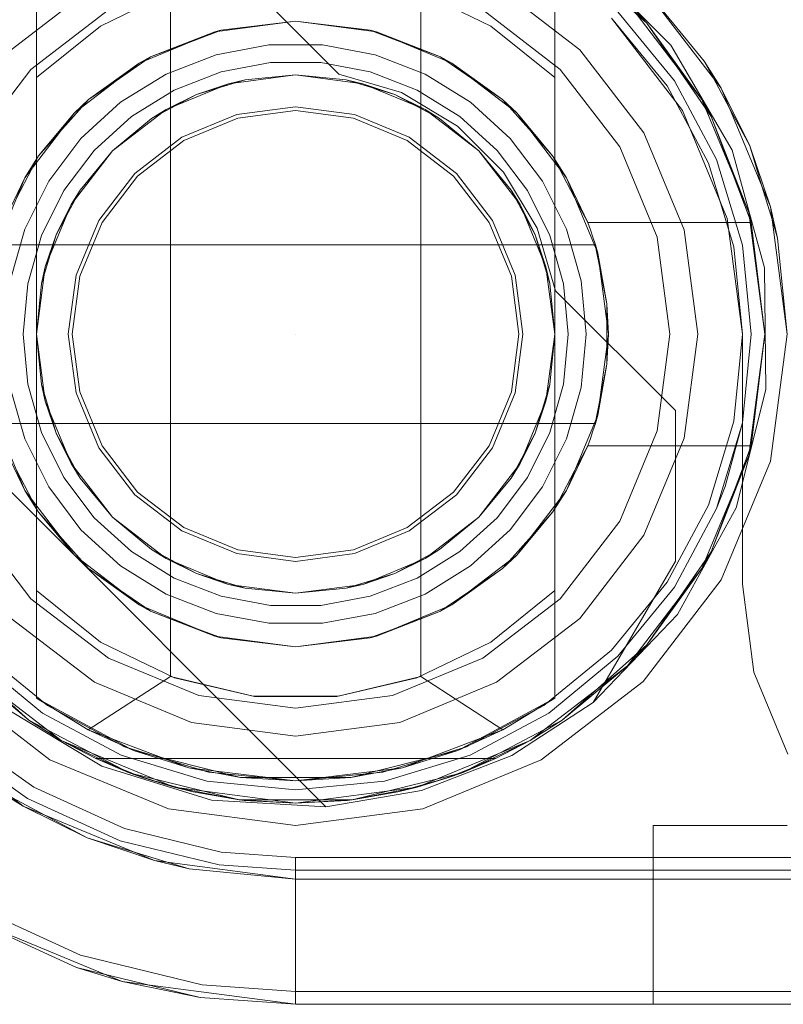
# Model space of a CAD drawing. Extents: x -420 to 300, y 62 to 1112.
# Tile 108 of 227: x -252.268 to -252.097, y 267.777 to 267.997. Entities that reach past the tile are written whole.
import ezdxf

# ---------------------------------------------------------------- set-up
doc = ezdxf.new("R2010")
doc.units = 0
doc.layers.get('0').update_dxf_attribs({"lineweight": 13})
doc.layers.add('ConnectionPoints', color=7, linetype='Continuous', lineweight=50)

# ---------------------------------------------------------------- blocks, each defined once
blk = doc.blocks.new('AutoCAD-Punkt-A06CPV3BL0', base_point=(-252.2061, 267.92694))
at = {"color": 0, "lineweight": -2}
blk.add_line((-252.20611, 267.92694), (-252.20611, 267.92694), dxfattribs=at)
blk = doc.blocks.new('Blockreferenz-A06CPV3FL0', base_point=(-252.35611, 267.77695))
at = {"color": 251, "linetype": 'ByBlock', "lineweight": -2, "ltscale": 0.13, "true_color": 0x636363}
for p, q in [((-252.22322, 268.01193), (-252.19642, 267.98514)), ((-252.22322, 268.01193), (-252.19642, 267.98514)), ((-252.12213, 267.99163), (-252.14142, 268.01091)), ((-252.11084, 267.98194), (-252.12832, 268.00472)), ((-252.1354, 267.99765), (-252.1195, 267.97694)), ((-252.1195, 267.97694), (-252.1354, 267.99765)), ((-252.10841, 267.96807), (-252.12213, 267.99163)), ((-252.19642, 267.98514), (-252.18242, 267.98098)), ((-252.19642, 267.98514), (-252.18242, 267.98098)), ((-252.19642, 267.98514), (-252.19642, 267.98514)), ((-252.18242, 267.98098), (-252.16987, 267.9735)), ((-252.18242, 267.98098), (-252.16987, 267.9735)), ((-252.09985, 267.95541), (-252.11084, 267.98194)), ((-252.1195, 267.97694), (-252.10951, 267.95282)), ((-252.10951, 267.95282), (-252.1195, 267.97694)), ((-252.16987, 267.9735), (-252.15954, 267.96317)), ((-252.16987, 267.9735), (-252.15954, 267.96317)), ((-252.10115, 267.94178), (-252.10841, 267.96807)), ((-252.15954, 267.96317), (-252.15207, 267.95062)), ((-252.15954, 267.96317), (-252.15207, 267.95062)), ((-252.09611, 267.92694), (-252.09985, 267.95541)), ((-252.10951, 267.95282), (-252.10611, 267.92694)), ((-252.10611, 267.92694), (-252.10951, 267.95282)), ((-252.15207, 267.95062), (-252.14791, 267.93662)), ((-252.15207, 267.95062), (-252.14791, 267.93662)), ((-252.10084, 267.91451), (-252.10115, 267.94178)), ((-252.14791, 267.93662), (-252.12111, 267.90983)), ((-252.14791, 267.93662), (-252.12111, 267.90983)), ((-252.14791, 267.93662), (-252.14791, 267.93662)), ((-252.19932, 267.82116), (-252.31189, 267.93373)), ((-252.19932, 267.82116), (-252.31189, 267.93373)), ((-252.10611, 267.92694), (-252.10611, 267.87094)), ((-252.10611, 267.87094), (-252.10611, 267.92694)), ((-252.10611, 267.92694), (-252.10611, 267.92694)), ((-252.09985, 267.89847), (-252.09611, 267.92694)), ((-252.10749, 267.88807), (-252.10084, 267.91451)), ((-252.12111, 267.90983), (-252.12111, 267.87614)), ((-252.12111, 267.90983), (-252.12111, 267.87614)), ((-252.12111, 267.90983), (-252.12111, 267.90983)), ((-252.11084, 267.87194), (-252.09985, 267.89847)), ((-252.12067, 267.86419), (-252.10749, 267.88807)), ((-252.12111, 267.87614), (-252.13951, 267.84447)), ((-252.12111, 267.87614), (-252.13951, 267.84447)), ((-252.12111, 267.87614), (-252.12111, 267.87614)), ((-252.12832, 267.84916), (-252.11084, 267.87194)), ((-252.10611, 267.87094), (-252.10352, 267.85127)), ((-252.10352, 267.85127), (-252.10611, 267.87094)), ((-252.10611, 267.87094), (-252.10611, 267.87094)), ((-252.13951, 267.84447), (-252.12067, 267.86419)), ((-252.10352, 267.85127), (-252.09592, 267.83294)), ((-252.09592, 267.83294), (-252.10352, 267.85127)), ((-252.28389, 267.84916), (-252.26111, 267.83168)), ((-252.15111, 267.83168), (-252.12832, 267.84916)), ((-252.13951, 267.84447), (-252.1577, 267.83264)), ((-252.13951, 267.84447), (-252.1577, 267.83264)), ((-252.13951, 267.84447), (-252.13951, 267.84447)), ((-252.24946, 267.83021), (-252.27143, 267.84347)), ((-252.26467, 267.82551), (-252.2828, 267.83843)), ((-252.26111, 267.83168), (-252.23458, 267.82069)), ((-252.1577, 267.83264), (-252.17792, 267.82476)), ((-252.1577, 267.83264), (-252.17792, 267.82476)), ((-252.17764, 267.82069), (-252.15111, 267.83168)), ((-252.22494, 267.82263), (-252.24946, 267.83021)), ((-252.24441, 267.81626), (-252.26467, 267.82551)), ((-252.17792, 267.82476), (-252.19932, 267.82116)), ((-252.17792, 267.82476), (-252.19932, 267.82116)), ((-252.19932, 267.82116), (-252.22494, 267.82263)), ((-252.23458, 267.82069), (-252.20611, 267.81694)), ((-252.20611, 267.81694), (-252.17764, 267.82069)), ((-252.19932, 267.82116), (-252.19932, 267.82116)), ((-252.22277, 267.81101), (-252.24441, 267.81626)), ((-252.20611, 267.80982), (-252.22277, 267.81101)), ((-252.20611, 267.80705), (-252.20611, 267.80982)), ((-249.90611, 267.80982), (-252.20611, 267.80982)), ((-252.20611, 267.80161), (-252.20611, 267.80705)), ((-252.20611, 267.79645), (-252.20611, 267.80161)), ((-252.25422, 267.78791), (-252.27967, 267.79953)), ((-252.28111, 267.79704), (-252.24493, 267.78205)), ((-252.20611, 267.79174), (-252.20611, 267.79645)), ((-252.20611, 267.78765), (-252.20611, 267.79174)), ((-252.22704, 267.78132), (-252.25422, 267.78791)), ((-252.20611, 267.78432), (-252.20611, 267.78765)), ((-252.20611, 267.78185), (-252.20611, 267.78432)), ((-252.24493, 267.78205), (-252.20611, 267.77694)), ((-252.20611, 267.77982), (-252.22704, 267.78132)), ((-252.20611, 267.78033), (-252.20611, 267.78185)), ((-252.20611, 267.77982), (-252.20611, 267.78033)), ((-252.20611, 267.77694), (-252.20611, 267.77982)), ((-249.90611, 267.77982), (-252.20611, 267.77982)), ((-252.20611, 267.77694), (-249.90611, 267.77694))]:
    blk.add_line(p, q, dxfattribs=at)
blk = doc.blocks.new('Blockreferenz-A06CPV3JL0', base_point=(-252.32111, 267.61453))
at = {"color": 0, "linetype": 'ByBlock', "lineweight": -2, "ltscale": 0.13}
for p, q in [((-252.14641, 268.01332), (-252.12746, 267.99651)), ((-252.12746, 267.99651), (-252.14641, 268.01332)), ((-252.26411, 268.0084), (-252.26411, 267.98434)), ((-252.26411, 267.84548), (-252.26411, 268.0084)), ((-252.14811, 267.98434), (-252.14811, 268.0084)), ((-252.14811, 268.0084), (-252.14811, 267.84548)), ((-252.23323, 268.0039), (-252.24978, 267.99587)), ((-252.23411, 268.00359), (-252.23411, 267.8503)), ((-252.16244, 267.99587), (-252.17898, 268.0039)), ((-252.17811, 267.8503), (-252.17811, 268.00359)), ((-252.12746, 267.99651), (-252.13186, 268.00119)), ((-252.12746, 267.99651), (-252.13186, 268.00119)), ((-252.13186, 268.00119), (-252.11517, 267.97944)), ((-252.11517, 267.97944), (-252.13186, 268.00119)), ((-252.22422, 267.99456), (-252.20611, 267.99694)), ((-252.20611, 267.99694), (-252.22282, 267.99492)), ((-252.20611, 267.99694), (-252.18799, 267.99456)), ((-252.18939, 267.99492), (-252.20611, 267.99694)), ((-252.11517, 267.97944), (-252.12746, 267.99651)), ((-252.12746, 267.99651), (-252.11308, 267.97564)), ((-252.11517, 267.97944), (-252.12746, 267.99651)), ((-252.11308, 267.97564), (-252.12746, 267.99651)), ((-252.24978, 267.99587), (-252.26411, 267.98434)), ((-252.24111, 267.98756), (-252.22422, 267.99456)), ((-252.22422, 267.99456), (-252.23857, 267.98896)), ((-252.22897, 267.99259), (-252.22353, 267.99465)), ((-252.22282, 267.99492), (-252.22422, 267.99456)), ((-252.22353, 267.99465), (-252.22282, 267.99492)), ((-252.18939, 267.99492), (-252.18868, 267.99465)), ((-252.18799, 267.99456), (-252.18939, 267.99492)), ((-252.18868, 267.99465), (-252.18325, 267.99259)), ((-252.18799, 267.99456), (-252.17111, 267.98756)), ((-252.17364, 267.98896), (-252.18799, 267.99456)), ((-252.14811, 267.98434), (-252.16244, 267.99587)), ((-252.23857, 267.98896), (-252.22897, 267.99259)), ((-252.18325, 267.99259), (-252.17364, 267.98896)), ((-252.2121, 267.99166), (-252.22389, 267.98946)), ((-252.20011, 267.99166), (-252.2121, 267.99166)), ((-252.18832, 267.98946), (-252.20011, 267.99166)), ((-252.2556, 267.97644), (-252.24111, 267.98756)), ((-252.24111, 267.98756), (-252.25244, 267.97941)), ((-252.24554, 267.98416), (-252.23983, 267.98809)), ((-252.23857, 267.98896), (-252.24111, 267.98756)), ((-252.23983, 267.98809), (-252.23857, 267.98896)), ((-252.22389, 267.98946), (-252.23508, 267.98513)), ((-252.2228, 267.98561), (-252.21173, 267.98768)), ((-252.2228, 267.98561), (-252.21173, 267.98768)), ((-252.21173, 267.98768), (-252.20048, 267.98768)), ((-252.21173, 267.98768), (-252.20048, 267.98768)), ((-252.20048, 267.98768), (-252.18941, 267.98561)), ((-252.20048, 267.98768), (-252.18941, 267.98561)), ((-252.17713, 267.98513), (-252.18832, 267.98946)), ((-252.17364, 267.98896), (-252.17238, 267.98809)), ((-252.17111, 267.98756), (-252.17364, 267.98896)), ((-252.17238, 267.98809), (-252.16667, 267.98416)), ((-252.17111, 267.98756), (-252.15661, 267.97644)), ((-252.15977, 267.97941), (-252.17111, 267.98756)), ((-252.2333, 267.98155), (-252.2228, 267.98561)), ((-252.2333, 267.98155), (-252.2228, 267.98561)), ((-252.18941, 267.98561), (-252.17892, 267.98155)), ((-252.18941, 267.98561), (-252.17892, 267.98155)), ((-252.26411, 267.98434), (-252.26411, 267.94914)), ((-252.25244, 267.97941), (-252.24554, 267.98416)), ((-252.23508, 267.98513), (-252.24528, 267.97881)), ((-252.23511, 267.97717), (-252.22112, 267.98296)), ((-252.23511, 267.97717), (-252.22112, 267.98296)), ((-252.23511, 267.97717), (-252.22112, 267.98296)), ((-252.2283, 267.98053), (-252.21742, 267.98383)), ((-252.22112, 267.98296), (-252.2283, 267.98053)), ((-252.22112, 267.98296), (-252.20611, 267.98494)), ((-252.22112, 267.98296), (-252.20611, 267.98494)), ((-252.22112, 267.98296), (-252.20611, 267.98494)), ((-252.21742, 267.98383), (-252.22112, 267.98296)), ((-252.20611, 267.98494), (-252.21742, 267.98383)), ((-252.21742, 267.98383), (-252.20611, 267.98494)), ((-252.20611, 267.98494), (-252.19109, 267.98296)), ((-252.19479, 267.98383), (-252.20611, 267.98494)), ((-252.20611, 267.98494), (-252.19479, 267.98383)), ((-252.20611, 267.98494), (-252.19109, 267.98296)), ((-252.20611, 267.98494), (-252.19109, 267.98296)), ((-252.19109, 267.98296), (-252.19479, 267.98383)), ((-252.19479, 267.98383), (-252.18391, 267.98053)), ((-252.18391, 267.98053), (-252.19109, 267.98296)), ((-252.19109, 267.98296), (-252.17711, 267.97717)), ((-252.19109, 267.98296), (-252.17711, 267.97717)), ((-252.19109, 267.98296), (-252.17711, 267.97717)), ((-252.16693, 267.97881), (-252.17713, 267.98513)), ((-252.16667, 267.98416), (-252.15977, 267.97941)), ((-252.14811, 267.92694), (-252.14811, 267.98434)), ((-252.24287, 267.97562), (-252.2333, 267.98155)), ((-252.24287, 267.97562), (-252.2333, 267.98155)), ((-252.17892, 267.98155), (-252.16935, 267.97562)), ((-252.17892, 267.98155), (-252.16935, 267.97562)), ((-252.25244, 267.97941), (-252.2556, 267.97644)), ((-252.24528, 267.97881), (-252.25414, 267.97073)), ((-252.25397, 267.97769), (-252.25244, 267.97941)), ((-252.23833, 267.97517), (-252.2283, 267.98053)), ((-252.2283, 267.98053), (-252.23511, 267.97717)), ((-252.17711, 267.97717), (-252.18391, 267.98053)), ((-252.18391, 267.98053), (-252.17388, 267.97517)), ((-252.15807, 267.97073), (-252.16693, 267.97881)), ((-252.15977, 267.97941), (-252.15824, 267.97769)), ((-252.15661, 267.97644), (-252.15977, 267.97941)), ((-252.11308, 267.97564), (-252.11517, 267.97944)), ((-252.11517, 267.97944), (-252.10468, 267.95412)), ((-252.11308, 267.97564), (-252.11517, 267.97944)), ((-252.10468, 267.95412), (-252.11517, 267.97944)), ((-252.26673, 267.96194), (-252.2556, 267.97644)), ((-252.2556, 267.97644), (-252.26363, 267.96683)), ((-252.25887, 267.97218), (-252.25397, 267.97769)), ((-252.24712, 267.96795), (-252.23511, 267.97717)), ((-252.24712, 267.96795), (-252.23511, 267.97717)), ((-252.24712, 267.96795), (-252.23511, 267.97717)), ((-252.23511, 267.97717), (-252.23833, 267.97517)), ((-252.17388, 267.97517), (-252.17711, 267.97717)), ((-252.17711, 267.97717), (-252.16509, 267.96795)), ((-252.17711, 267.97717), (-252.16509, 267.96795)), ((-252.17711, 267.97717), (-252.16509, 267.96795)), ((-252.15824, 267.97769), (-252.15334, 267.97218)), ((-252.15661, 267.97644), (-252.14548, 267.96194)), ((-252.14858, 267.96683), (-252.15661, 267.97644)), ((-252.25119, 267.96804), (-252.24287, 267.97562)), ((-252.25119, 267.96804), (-252.24287, 267.97562)), ((-252.23833, 267.97517), (-252.24712, 267.96795)), ((-252.24712, 267.96795), (-252.23833, 267.97517)), ((-252.16509, 267.96795), (-252.17388, 267.97517)), ((-252.17388, 267.97517), (-252.16509, 267.96795)), ((-252.16935, 267.97562), (-252.16103, 267.96804)), ((-252.16935, 267.97562), (-252.16103, 267.96804)), ((-252.10468, 267.95412), (-252.11308, 267.97564)), ((-252.11308, 267.97564), (-252.10413, 267.95194)), ((-252.10468, 267.95412), (-252.11308, 267.97564)), ((-252.10413, 267.95194), (-252.11308, 267.97564)), ((-252.26363, 267.96683), (-252.25887, 267.97218)), ((-252.15334, 267.97218), (-252.14858, 267.96683)), ((-252.25414, 267.97073), (-252.26137, 267.96116)), ((-252.15084, 267.96116), (-252.15807, 267.97073)), ((-252.25797, 267.95905), (-252.25119, 267.96804)), ((-252.25797, 267.95905), (-252.25119, 267.96804)), ((-252.25634, 267.95594), (-252.24712, 267.96795)), ((-252.25634, 267.95594), (-252.24712, 267.96795)), ((-252.25634, 267.95594), (-252.24712, 267.96795)), ((-252.24712, 267.96795), (-252.25433, 267.95916)), ((-252.25433, 267.95916), (-252.24712, 267.96795)), ((-252.16509, 267.96795), (-252.15588, 267.95594)), ((-252.15788, 267.95916), (-252.16509, 267.96795)), ((-252.16509, 267.96795), (-252.15788, 267.95916)), ((-252.16509, 267.96795), (-252.15588, 267.95594)), ((-252.16509, 267.96795), (-252.15588, 267.95594)), ((-252.16103, 267.96804), (-252.15424, 267.95905)), ((-252.16103, 267.96804), (-252.15424, 267.95905)), ((-252.26363, 267.96683), (-252.26673, 267.96194)), ((-252.26507, 267.9641), (-252.26363, 267.96683)), ((-252.14858, 267.96683), (-252.14714, 267.9641)), ((-252.14548, 267.96194), (-252.14858, 267.96683)), ((-252.26861, 267.95739), (-252.26507, 267.9641)), ((-252.14714, 267.9641), (-252.1436, 267.95739)), ((-252.27372, 267.94506), (-252.26673, 267.96194)), ((-252.26673, 267.96194), (-252.27149, 267.95194)), ((-252.26137, 267.96116), (-252.26672, 267.95042)), ((-252.1455, 267.95042), (-252.15084, 267.96116)), ((-252.14548, 267.96194), (-252.13849, 267.94506)), ((-252.14072, 267.95194), (-252.14548, 267.96194)), ((-252.26299, 267.94898), (-252.25797, 267.95905)), ((-252.26299, 267.94898), (-252.25797, 267.95905)), ((-252.25969, 267.94914), (-252.25433, 267.95916)), ((-252.25433, 267.95916), (-252.25634, 267.95594)), ((-252.15588, 267.95594), (-252.15788, 267.95916)), ((-252.15788, 267.95916), (-252.15252, 267.94914)), ((-252.15424, 267.95905), (-252.14923, 267.94898)), ((-252.15424, 267.95905), (-252.14923, 267.94898)), ((-252.1436, 267.95739), (-252.14072, 267.95194)), ((-252.26213, 267.94195), (-252.25634, 267.95594)), ((-252.26213, 267.94195), (-252.25634, 267.95594)), ((-252.26213, 267.94195), (-252.25634, 267.95594)), ((-252.25634, 267.95594), (-252.25969, 267.94914)), ((-252.15252, 267.94914), (-252.15588, 267.95594)), ((-252.15588, 267.95594), (-252.15008, 267.94195)), ((-252.15588, 267.95594), (-252.15008, 267.94195)), ((-252.15588, 267.95594), (-252.15008, 267.94195)), ((-252.10413, 267.95194), (-252.10468, 267.95412)), ((-252.10413, 267.95194), (-252.10468, 267.95412)), ((-252.10468, 267.95412), (-252.10111, 267.92694)), ((-252.10111, 267.92694), (-252.10468, 267.95412)), ((-252.26672, 267.95042), (-252.27, 267.93888)), ((-252.14221, 267.93888), (-252.1455, 267.95042)), ((-252.14011, 267.95029), (-252.14072, 267.95194)), ((-252.14072, 267.95194), (-252.10413, 267.95194)), ((-252.14072, 267.95194), (-252.10413, 267.95194)), ((-252.14072, 267.95194), (-252.14072, 267.95194)), ((-252.13955, 267.94862), (-252.14011, 267.95029)), ((-252.10111, 267.92694), (-252.10413, 267.95194)), ((-252.10413, 267.95194), (-252.10413, 267.95194)), ((-252.26607, 267.93815), (-252.26299, 267.94898)), ((-252.26607, 267.93815), (-252.26299, 267.94898)), ((-252.26411, 267.94914), (-252.26411, 267.93826)), ((-252.26299, 267.93826), (-252.25969, 267.94914)), ((-252.25969, 267.94914), (-252.26213, 267.94195)), ((-252.15008, 267.94195), (-252.15252, 267.94914)), ((-252.15252, 267.94914), (-252.14922, 267.93826)), ((-252.14923, 267.94898), (-252.14614, 267.93815)), ((-252.14923, 267.94898), (-252.14614, 267.93815)), ((-252.13902, 267.94694), (-252.13955, 267.94862)), ((-252.13902, 267.94694), (-252.27319, 267.94694)), ((-252.27294, 267.94694), (-252.13927, 267.94694)), ((-252.13927, 267.94694), (-252.13902, 267.94694)), ((-252.13643, 267.93369), (-252.13902, 267.94694)), ((-252.13902, 267.94694), (-252.1388, 267.94581)), ((-252.13849, 267.94506), (-252.13902, 267.94694)), ((-252.13902, 267.94694), (-252.13902, 267.94694)), ((-252.1388, 267.94581), (-252.13815, 267.94249)), ((-252.13849, 267.94506), (-252.13611, 267.92694)), ((-252.13643, 267.93369), (-252.13849, 267.94506)), ((-252.26411, 267.92694), (-252.26213, 267.94195)), ((-252.26411, 267.92694), (-252.26213, 267.94195)), ((-252.26411, 267.92694), (-252.26213, 267.94195)), ((-252.26213, 267.94195), (-252.26299, 267.93826)), ((-252.14922, 267.93826), (-252.15008, 267.94195)), ((-252.15008, 267.94195), (-252.14811, 267.92694)), ((-252.15008, 267.94195), (-252.14811, 267.92694)), ((-252.15008, 267.94195), (-252.14811, 267.92694)), ((-252.13815, 267.94249), (-252.13643, 267.93369)), ((-252.14111, 267.92694), (-252.14221, 267.93888)), ((-252.26711, 267.92694), (-252.26607, 267.93815)), ((-252.26711, 267.92694), (-252.26607, 267.93815)), ((-252.26299, 267.93826), (-252.26411, 267.92694)), ((-252.26411, 267.92694), (-252.26299, 267.93826)), ((-252.26411, 267.93826), (-252.26411, 267.92694)), ((-252.14811, 267.92694), (-252.14922, 267.93826)), ((-252.14922, 267.93826), (-252.14811, 267.92694)), ((-252.14614, 267.93815), (-252.14511, 267.92694)), ((-252.14614, 267.93815), (-252.14511, 267.92694)), ((-252.13643, 267.92942), (-252.13643, 267.93369)), ((-252.13611, 267.92694), (-252.13643, 267.93369)), ((-252.13643, 267.92446), (-252.13643, 267.92942)), ((-252.26607, 267.91573), (-252.26711, 267.92694)), ((-252.26607, 267.91573), (-252.26711, 267.92694)), ((-252.26213, 267.91193), (-252.26411, 267.92694)), ((-252.26411, 267.92694), (-252.26299, 267.91563)), ((-252.26213, 267.91193), (-252.26411, 267.92694)), ((-252.26411, 267.92694), (-252.26411, 267.86954)), ((-252.26299, 267.91563), (-252.26411, 267.92694)), ((-252.26213, 267.91193), (-252.26411, 267.92694)), ((-252.14811, 267.92694), (-252.15008, 267.91193)), ((-252.14811, 267.92694), (-252.15008, 267.91193)), ((-252.14811, 267.92694), (-252.15008, 267.91193)), ((-252.14922, 267.91563), (-252.14811, 267.92694)), ((-252.14811, 267.92694), (-252.14922, 267.91563)), ((-252.14811, 267.91563), (-252.14811, 267.92694)), ((-252.14511, 267.92694), (-252.14614, 267.91573)), ((-252.14511, 267.92694), (-252.14614, 267.91573)), ((-252.14221, 267.915), (-252.14111, 267.92694)), ((-252.13611, 267.92694), (-252.13849, 267.90882)), ((-252.13643, 267.92019), (-252.13611, 267.92694)), ((-252.10111, 267.92694), (-252.10468, 267.89976)), ((-252.10468, 267.89976), (-252.10111, 267.92694)), ((-252.10413, 267.90194), (-252.10111, 267.92694)), ((-252.13643, 267.92019), (-252.13643, 267.92446)), ((-252.13902, 267.90694), (-252.13643, 267.92019)), ((-252.13849, 267.90882), (-252.13643, 267.92019)), ((-252.13643, 267.92019), (-252.13815, 267.9114)), ((-252.27, 267.915), (-252.26672, 267.90346)), ((-252.26299, 267.9049), (-252.26607, 267.91573)), ((-252.26299, 267.9049), (-252.26607, 267.91573)), ((-252.26299, 267.91563), (-252.26213, 267.91193)), ((-252.25969, 267.90475), (-252.26299, 267.91563)), ((-252.14922, 267.91563), (-252.15252, 267.90475)), ((-252.15008, 267.91193), (-252.14922, 267.91563)), ((-252.14614, 267.91573), (-252.14923, 267.9049)), ((-252.14614, 267.91573), (-252.14923, 267.9049)), ((-252.14811, 267.90475), (-252.14811, 267.91563)), ((-252.1455, 267.90346), (-252.14221, 267.915)), ((-252.25634, 267.89794), (-252.26213, 267.91193)), ((-252.26213, 267.91193), (-252.25969, 267.90475)), ((-252.25634, 267.89794), (-252.26213, 267.91193)), ((-252.25634, 267.89794), (-252.26213, 267.91193)), ((-252.15008, 267.91193), (-252.15588, 267.89794)), ((-252.15008, 267.91193), (-252.15588, 267.89794)), ((-252.15008, 267.91193), (-252.15588, 267.89794)), ((-252.15252, 267.90475), (-252.15008, 267.91193)), ((-252.13815, 267.9114), (-252.1388, 267.90807)), ((-252.26673, 267.89194), (-252.27372, 267.90882)), ((-252.13849, 267.90882), (-252.14548, 267.89194)), ((-252.13902, 267.90694), (-252.13849, 267.90882)), ((-252.1388, 267.90807), (-252.13902, 267.90694)), ((-252.27319, 267.90694), (-252.13902, 267.90694)), ((-252.13927, 267.90694), (-252.27294, 267.90694)), ((-252.13955, 267.90526), (-252.13902, 267.90694)), ((-252.13902, 267.90694), (-252.13927, 267.90694)), ((-252.13902, 267.90694), (-252.13902, 267.90694)), ((-252.25797, 267.89483), (-252.26299, 267.9049)), ((-252.25797, 267.89483), (-252.26299, 267.9049)), ((-252.25969, 267.90475), (-252.25634, 267.89794)), ((-252.25433, 267.89472), (-252.25969, 267.90475)), ((-252.15252, 267.90475), (-252.15788, 267.89472)), ((-252.15588, 267.89794), (-252.15252, 267.90475)), ((-252.14923, 267.9049), (-252.15424, 267.89483)), ((-252.14923, 267.9049), (-252.15424, 267.89483)), ((-252.14811, 267.86954), (-252.14811, 267.90475)), ((-252.14011, 267.90359), (-252.13955, 267.90526)), ((-252.27149, 267.90194), (-252.26673, 267.89194)), ((-252.26672, 267.90346), (-252.26137, 267.89272)), ((-252.15084, 267.89272), (-252.1455, 267.90346)), ((-252.14548, 267.89194), (-252.14072, 267.90194)), ((-252.14072, 267.90194), (-252.1436, 267.89649)), ((-252.14072, 267.90194), (-252.14011, 267.90359)), ((-252.10413, 267.90194), (-252.14072, 267.90194)), ((-252.14072, 267.90194), (-252.10413, 267.90194)), ((-252.14072, 267.90194), (-252.14072, 267.90194)), ((-252.10413, 267.90194), (-252.11308, 267.87824)), ((-252.11308, 267.87824), (-252.10413, 267.90194)), ((-252.10468, 267.89976), (-252.10413, 267.90194)), ((-252.10468, 267.89976), (-252.10413, 267.90194)), ((-252.10413, 267.90194), (-252.10413, 267.90194)), ((-252.10468, 267.89976), (-252.11517, 267.87444)), ((-252.11517, 267.87444), (-252.10468, 267.89976)), ((-252.11308, 267.87824), (-252.10468, 267.89976)), ((-252.11308, 267.87824), (-252.10468, 267.89976)), ((-252.24712, 267.88593), (-252.25634, 267.89794)), ((-252.25634, 267.89794), (-252.25433, 267.89472)), ((-252.24712, 267.88593), (-252.25634, 267.89794)), ((-252.24712, 267.88593), (-252.25634, 267.89794)), ((-252.15588, 267.89794), (-252.16509, 267.88593)), ((-252.15588, 267.89794), (-252.16509, 267.88593)), ((-252.15588, 267.89794), (-252.16509, 267.88593)), ((-252.15788, 267.89472), (-252.15588, 267.89794)), ((-252.26507, 267.88978), (-252.26861, 267.89649)), ((-252.25119, 267.88585), (-252.25797, 267.89483)), ((-252.25119, 267.88585), (-252.25797, 267.89483)), ((-252.15424, 267.89483), (-252.16103, 267.88585)), ((-252.15424, 267.89483), (-252.16103, 267.88585)), ((-252.1436, 267.89649), (-252.14714, 267.88978)), ((-252.26137, 267.89272), (-252.25414, 267.88315)), ((-252.25433, 267.89472), (-252.24712, 267.88593)), ((-252.24712, 267.88593), (-252.25433, 267.89472)), ((-252.16509, 267.88593), (-252.15788, 267.89472)), ((-252.15788, 267.89472), (-252.16509, 267.88593)), ((-252.15807, 267.88315), (-252.15084, 267.89272)), ((-252.2556, 267.87744), (-252.26673, 267.89194)), ((-252.26673, 267.89194), (-252.26363, 267.88705)), ((-252.14548, 267.89194), (-252.15661, 267.87744)), ((-252.14858, 267.88705), (-252.14548, 267.89194)), ((-252.26363, 267.88705), (-252.26507, 267.88978)), ((-252.14714, 267.88978), (-252.14858, 267.88705)), ((-252.25887, 267.8817), (-252.26363, 267.88705)), ((-252.26363, 267.88705), (-252.2556, 267.87744)), ((-252.15661, 267.87744), (-252.14858, 267.88705)), ((-252.14858, 267.88705), (-252.15334, 267.8817)), ((-252.24287, 267.87826), (-252.25119, 267.88585)), ((-252.24287, 267.87826), (-252.25119, 267.88585)), ((-252.24712, 267.88593), (-252.23833, 267.87872)), ((-252.23511, 267.87671), (-252.24712, 267.88593)), ((-252.23511, 267.87671), (-252.24712, 267.88593)), ((-252.23833, 267.87872), (-252.24712, 267.88593)), ((-252.23511, 267.87671), (-252.24712, 267.88593)), ((-252.16509, 267.88593), (-252.17711, 267.87671)), ((-252.16509, 267.88593), (-252.17711, 267.87671)), ((-252.16509, 267.88593), (-252.17711, 267.87671)), ((-252.17388, 267.87872), (-252.16509, 267.88593)), ((-252.16509, 267.88593), (-252.17388, 267.87872)), ((-252.16103, 267.88585), (-252.16935, 267.87826)), ((-252.16103, 267.88585), (-252.16935, 267.87826)), ((-252.25397, 267.87619), (-252.25887, 267.8817)), ((-252.25414, 267.88315), (-252.24528, 267.87507)), ((-252.16693, 267.87507), (-252.15807, 267.88315)), ((-252.15334, 267.8817), (-252.15824, 267.87619)), ((-252.24111, 267.86632), (-252.2556, 267.87744)), ((-252.2556, 267.87744), (-252.25244, 267.87447)), ((-252.2333, 267.87234), (-252.24287, 267.87826)), ((-252.2333, 267.87234), (-252.24287, 267.87826)), ((-252.23833, 267.87872), (-252.23511, 267.87671)), ((-252.2283, 267.87336), (-252.23833, 267.87872)), ((-252.17388, 267.87872), (-252.18391, 267.87336)), ((-252.16935, 267.87826), (-252.17892, 267.87234)), ((-252.16935, 267.87826), (-252.17892, 267.87234)), ((-252.17711, 267.87671), (-252.17388, 267.87872)), ((-252.15661, 267.87744), (-252.17111, 267.86632)), ((-252.15977, 267.87447), (-252.15661, 267.87744)), ((-252.11308, 267.87824), (-252.12746, 267.85738)), ((-252.12746, 267.85738), (-252.11308, 267.87824)), ((-252.11517, 267.87444), (-252.11308, 267.87824)), ((-252.11517, 267.87444), (-252.11308, 267.87824)), ((-252.25244, 267.87447), (-252.25397, 267.87619)), ((-252.24528, 267.87507), (-252.23508, 267.86876)), ((-252.22112, 267.87092), (-252.23511, 267.87671)), ((-252.23511, 267.87671), (-252.2283, 267.87336)), ((-252.22112, 267.87092), (-252.23511, 267.87671)), ((-252.22112, 267.87092), (-252.23511, 267.87671)), ((-252.17711, 267.87671), (-252.19109, 267.87092)), ((-252.17711, 267.87671), (-252.19109, 267.87092)), ((-252.17711, 267.87671), (-252.19109, 267.87092)), ((-252.18391, 267.87336), (-252.17711, 267.87671)), ((-252.17713, 267.86876), (-252.16693, 267.87507)), ((-252.15824, 267.87619), (-252.15977, 267.87447)), ((-252.24554, 267.86972), (-252.25244, 267.87447)), ((-252.25244, 267.87447), (-252.24111, 267.86632)), ((-252.2283, 267.87336), (-252.22112, 267.87092)), ((-252.21742, 267.87006), (-252.2283, 267.87336)), ((-252.18391, 267.87336), (-252.19479, 267.87006)), ((-252.19109, 267.87092), (-252.18391, 267.87336)), ((-252.17111, 267.86632), (-252.15977, 267.87447)), ((-252.15977, 267.87447), (-252.16667, 267.86972)), ((-252.11517, 267.87444), (-252.13186, 267.85269)), ((-252.13186, 267.85269), (-252.11517, 267.87444)), ((-252.12746, 267.85738), (-252.11517, 267.87444)), ((-252.12746, 267.85738), (-252.11517, 267.87444)), ((-252.2228, 267.86827), (-252.2333, 267.87234)), ((-252.2228, 267.86827), (-252.2333, 267.87234)), ((-252.20611, 267.86894), (-252.22112, 267.87092)), ((-252.22112, 267.87092), (-252.21742, 267.87006)), ((-252.20611, 267.86894), (-252.22112, 267.87092)), ((-252.20611, 267.86894), (-252.22112, 267.87092)), ((-252.19109, 267.87092), (-252.20611, 267.86894)), ((-252.19109, 267.87092), (-252.20611, 267.86894)), ((-252.19109, 267.87092), (-252.20611, 267.86894)), ((-252.19479, 267.87006), (-252.19109, 267.87092)), ((-252.17892, 267.87234), (-252.18941, 267.86827)), ((-252.17892, 267.87234), (-252.18941, 267.86827)), ((-252.26411, 267.86954), (-252.26411, 267.84548)), ((-252.24978, 267.85801), (-252.26411, 267.86954)), ((-252.23983, 267.86579), (-252.24554, 267.86972)), ((-252.23508, 267.86876), (-252.22389, 267.86442)), ((-252.21742, 267.87006), (-252.20611, 267.86894)), ((-252.20611, 267.86894), (-252.21742, 267.87006)), ((-252.20611, 267.86894), (-252.19479, 267.87006)), ((-252.19479, 267.87006), (-252.20611, 267.86894)), ((-252.18832, 267.86442), (-252.17713, 267.86876)), ((-252.16667, 267.86972), (-252.17238, 267.86579)), ((-252.14811, 267.86954), (-252.16244, 267.85801)), ((-252.14811, 267.84548), (-252.14811, 267.86954)), ((-252.22422, 267.85933), (-252.24111, 267.86632)), ((-252.24111, 267.86632), (-252.23857, 267.86492)), ((-252.21173, 267.8662), (-252.2228, 267.86827)), ((-252.21173, 267.8662), (-252.2228, 267.86827)), ((-252.20048, 267.8662), (-252.21173, 267.8662)), ((-252.20048, 267.8662), (-252.21173, 267.8662)), ((-252.18941, 267.86827), (-252.20048, 267.8662)), ((-252.18941, 267.86827), (-252.20048, 267.8662)), ((-252.17111, 267.86632), (-252.18799, 267.85933)), ((-252.17364, 267.86492), (-252.17111, 267.86632)), ((-252.23857, 267.86492), (-252.23983, 267.86579)), ((-252.22897, 267.86129), (-252.23857, 267.86492)), ((-252.23857, 267.86492), (-252.22422, 267.85933)), ((-252.22389, 267.86442), (-252.2121, 267.86222)), ((-252.20011, 267.86222), (-252.18832, 267.86442)), ((-252.18799, 267.85933), (-252.17364, 267.86492)), ((-252.17364, 267.86492), (-252.18325, 267.86129)), ((-252.17238, 267.86579), (-252.17364, 267.86492)), ((-252.2121, 267.86222), (-252.20011, 267.86222)), ((-252.22353, 267.85924), (-252.22897, 267.86129)), ((-252.18325, 267.86129), (-252.18868, 267.85924)), ((-252.2658, 267.84056), (-252.28476, 267.85738)), ((-252.28476, 267.85738), (-252.2658, 267.84056)), ((-252.23323, 267.84998), (-252.24978, 267.85801)), ((-252.20611, 267.85694), (-252.22422, 267.85933)), ((-252.22422, 267.85933), (-252.22282, 267.85897)), ((-252.22282, 267.85897), (-252.22353, 267.85924)), ((-252.22282, 267.85897), (-252.20611, 267.85694)), ((-252.18799, 267.85933), (-252.20611, 267.85694)), ((-252.20611, 267.85694), (-252.18939, 267.85897)), ((-252.18939, 267.85897), (-252.18799, 267.85933)), ((-252.18868, 267.85924), (-252.18939, 267.85897)), ((-252.16244, 267.85801), (-252.17898, 267.84998)), ((-252.12746, 267.85738), (-252.14641, 267.84056)), ((-252.14641, 267.84056), (-252.12746, 267.85738)), ((-252.13186, 267.85269), (-252.12746, 267.85738)), ((-252.13186, 267.85269), (-252.12746, 267.85738)), ((-252.28035, 267.85269), (-252.2658, 267.84056)), ((-252.25861, 267.83601), (-252.28035, 267.85269)), ((-252.28035, 267.85269), (-252.2658, 267.84056)), ((-252.28035, 267.85269), (-252.25861, 267.83601)), ((-252.13186, 267.85269), (-252.15361, 267.83601)), ((-252.15361, 267.83601), (-252.13186, 267.85269)), ((-252.14641, 267.84056), (-252.13186, 267.85269)), ((-252.14641, 267.84056), (-252.13186, 267.85269)), ((-252.23411, 267.8503), (-252.25251, 267.83836)), ((-252.21561, 267.8459), (-252.23411, 267.8503)), ((-252.2153, 267.84586), (-252.23323, 267.84998)), ((-252.17898, 267.84998), (-252.19691, 267.84586)), ((-252.17811, 267.8503), (-252.1966, 267.8459)), ((-252.15971, 267.83836), (-252.17811, 267.8503)), ((-252.26411, 267.84548), (-252.25251, 267.83836)), ((-252.24238, 267.83375), (-252.26411, 267.84548)), ((-252.25251, 267.83836), (-252.26411, 267.84548)), ((-252.26411, 267.84548), (-252.26411, 267.84548)), ((-252.1966, 267.8459), (-252.21561, 267.8459)), ((-252.19691, 267.84586), (-252.2153, 267.84586)), ((-252.14811, 267.84548), (-252.16983, 267.83375)), ((-252.15971, 267.83836), (-252.14811, 267.84548)), ((-252.14811, 267.84548), (-252.15971, 267.83836)), ((-252.14811, 267.84548), (-252.14811, 267.84548)), ((-252.2658, 267.84056), (-252.25861, 267.83601)), ((-252.24337, 267.82878), (-252.2658, 267.84056)), ((-252.2658, 267.84056), (-252.25861, 267.83601)), ((-252.2658, 267.84056), (-252.24337, 267.82878)), ((-252.14641, 267.84056), (-252.16884, 267.82878)), ((-252.16884, 267.82878), (-252.14641, 267.84056)), ((-252.15361, 267.83601), (-252.14641, 267.84056)), ((-252.15361, 267.83601), (-252.14641, 267.84056)), ((-252.25251, 267.83836), (-252.24238, 267.83375)), ((-252.25251, 267.83836), (-252.23, 267.82984)), ((-252.18221, 267.82984), (-252.15971, 267.83836)), ((-252.16983, 267.83375), (-252.15971, 267.83836)), ((-252.25861, 267.83601), (-252.25083, 267.83194)), ((-252.23328, 267.82552), (-252.25861, 267.83601)), ((-252.25861, 267.83601), (-252.24337, 267.82878)), ((-252.25861, 267.83601), (-252.23328, 267.82552)), ((-252.15361, 267.83601), (-252.17893, 267.82552)), ((-252.17893, 267.82552), (-252.15361, 267.83601)), ((-252.16884, 267.82878), (-252.15361, 267.83601)), ((-252.16138, 267.83194), (-252.15361, 267.83601)), ((-252.21845, 267.82771), (-252.24238, 267.83375)), ((-252.24238, 267.83375), (-252.23, 267.82984)), ((-252.16983, 267.83375), (-252.19376, 267.82771)), ((-252.18221, 267.82984), (-252.16983, 267.83375)), ((-252.25083, 267.83194), (-252.24337, 267.82878)), ((-252.25083, 267.83194), (-252.24013, 267.82761)), ((-252.16138, 267.83194), (-252.25083, 267.83194)), ((-252.25083, 267.83194), (-252.25083, 267.83194)), ((-252.25083, 267.83194), (-252.24013, 267.82761)), ((-252.16138, 267.83194), (-252.25083, 267.83194)), ((-252.17208, 267.82761), (-252.16138, 267.83194)), ((-252.17208, 267.82761), (-252.16138, 267.83194)), ((-252.16884, 267.82878), (-252.16138, 267.83194)), ((-252.16138, 267.83194), (-252.16138, 267.83194)), ((-252.24337, 267.82878), (-252.24013, 267.82761)), ((-252.21877, 267.82271), (-252.24337, 267.82878)), ((-252.24337, 267.82878), (-252.23328, 267.82552)), ((-252.24337, 267.82878), (-252.21877, 267.82271)), ((-252.23, 267.82984), (-252.21845, 267.82771)), ((-252.23, 267.82984), (-252.20611, 267.82694)), ((-252.20611, 267.82694), (-252.18221, 267.82984)), ((-252.19376, 267.82771), (-252.18221, 267.82984)), ((-252.16884, 267.82878), (-252.19344, 267.82271)), ((-252.19344, 267.82271), (-252.16884, 267.82878)), ((-252.17893, 267.82552), (-252.16884, 267.82878)), ((-252.17208, 267.82761), (-252.16884, 267.82878)), ((-252.24013, 267.82761), (-252.2371, 267.82675)), ((-252.24013, 267.82761), (-252.23328, 267.82552)), ((-252.22902, 267.82447), (-252.24013, 267.82761)), ((-252.2371, 267.82675), (-252.23152, 267.82518)), ((-252.19376, 267.82771), (-252.21845, 267.82771)), ((-252.21845, 267.82771), (-252.20611, 267.82694)), ((-252.20611, 267.82694), (-252.19376, 267.82771)), ((-252.17208, 267.82761), (-252.18319, 267.82447)), ((-252.18069, 267.82518), (-252.17512, 267.82675)), ((-252.17893, 267.82552), (-252.17208, 267.82761)), ((-252.17512, 267.82675), (-252.17208, 267.82761)), ((-252.23328, 267.82552), (-252.22902, 267.82447)), ((-252.20611, 267.82194), (-252.23328, 267.82552)), ((-252.23328, 267.82552), (-252.21877, 267.82271)), ((-252.23328, 267.82552), (-252.20611, 267.82194)), ((-252.23152, 267.82518), (-252.22902, 267.82447)), ((-252.22902, 267.82447), (-252.21877, 267.82271)), ((-252.22902, 267.82447), (-252.21763, 267.82258)), ((-252.22902, 267.82447), (-252.21763, 267.82258)), ((-252.17893, 267.82552), (-252.20611, 267.82194)), ((-252.20611, 267.82194), (-252.17893, 267.82552)), ((-252.19458, 267.82258), (-252.18319, 267.82447)), ((-252.19458, 267.82258), (-252.18319, 267.82447)), ((-252.19344, 267.82271), (-252.17893, 267.82552)), ((-252.19344, 267.82271), (-252.18319, 267.82447)), ((-252.18319, 267.82447), (-252.17893, 267.82552)), ((-252.18319, 267.82447), (-252.18069, 267.82518)), ((-252.21877, 267.82271), (-252.21763, 267.82258)), ((-252.19344, 267.82271), (-252.21877, 267.82271)), ((-252.21877, 267.82271), (-252.20611, 267.82194)), ((-252.21877, 267.82271), (-252.19344, 267.82271)), ((-252.21763, 267.82258), (-252.20611, 267.82194)), ((-252.21763, 267.82258), (-252.20611, 267.82194)), ((-252.20611, 267.82194), (-252.19344, 267.82271)), ((-252.20611, 267.82194), (-252.19458, 267.82258)), ((-252.20611, 267.82194), (-252.19458, 267.82258)), ((-252.19458, 267.82258), (-252.19344, 267.82271))]:
    blk.add_line(p, q, dxfattribs=at)
blk = doc.blocks.new('Blockreferenz-A06CPV3NL0', base_point=(-252.35611, 267.77695))
at = {"color": 9, "linetype": 'ByBlock', "lineweight": -2, "ltscale": 0.13, "true_color": 0xc1c9c4}
for p, q in [((-252.26975, 267.99058), (-252.25111, 268.00488)), ((-252.25111, 268.00488), (-252.26975, 267.99058)), ((-252.16111, 268.00488), (-252.14247, 267.99058)), ((-252.14247, 267.99058), (-252.16111, 268.00488)), ((-252.12832, 268.00472), (-252.11084, 267.98194)), ((-252.11464, 267.98805), (-252.12832, 268.00472)), ((-252.24799, 267.99948), (-252.26533, 267.98617)), ((-252.26533, 267.98617), (-252.24799, 267.99948)), ((-252.14688, 267.98617), (-252.16423, 267.99948)), ((-252.16423, 267.99948), (-252.14688, 267.98617)), ((-252.1213, 267.98361), (-252.13398, 267.99907)), ((-252.13398, 267.99907), (-252.1213, 267.98361)), ((-252.12296, 267.9825), (-252.1354, 267.99765)), ((-252.14247, 267.99058), (-252.12816, 267.97194)), ((-252.12816, 267.97194), (-252.14247, 267.99058)), ((-252.11464, 267.98805), (-252.1126, 267.98423)), ((-252.11084, 267.98194), (-252.11464, 267.98805)), ((-252.26533, 267.98617), (-252.27864, 267.96882)), ((-252.27864, 267.96882), (-252.26533, 267.98617)), ((-252.13357, 267.96882), (-252.14688, 267.98617)), ((-252.14688, 267.98617), (-252.13357, 267.96882)), ((-252.11187, 267.96597), (-252.1213, 267.98361)), ((-252.1213, 267.98361), (-252.11187, 267.96597)), ((-252.1126, 267.98423), (-252.10901, 267.9775)), ((-252.11372, 267.96521), (-252.12296, 267.9825)), ((-252.11084, 267.98194), (-252.09985, 267.95541)), ((-252.10448, 267.96904), (-252.11084, 267.98194)), ((-252.20611, 267.97781), (-252.21927, 267.97608)), ((-252.21905, 267.97524), (-252.20611, 267.97694)), ((-252.19294, 267.97608), (-252.20611, 267.97781)), ((-252.20611, 267.97694), (-252.19317, 267.97524)), ((-252.10901, 267.9775), (-252.10448, 267.96904)), ((-252.21927, 267.97608), (-252.23154, 267.971)), ((-252.23111, 267.97024), (-252.21905, 267.97524)), ((-252.19317, 267.97524), (-252.18111, 267.97024)), ((-252.18067, 267.971), (-252.19294, 267.97608)), ((-252.12816, 267.97194), (-252.11917, 267.95023)), ((-252.11917, 267.95023), (-252.12816, 267.97194)), ((-252.23154, 267.971), (-252.24208, 267.96291)), ((-252.24146, 267.9623), (-252.23111, 267.97024)), ((-252.18111, 267.97024), (-252.17075, 267.9623)), ((-252.17013, 267.96291), (-252.18067, 267.971)), ((-252.1252, 267.94862), (-252.13357, 267.96882)), ((-252.13357, 267.96882), (-252.1252, 267.94862)), ((-252.10448, 267.96904), (-252.10169, 267.95985)), ((-252.09985, 267.95541), (-252.10448, 267.96904)), ((-252.10607, 267.94684), (-252.11187, 267.96597)), ((-252.11187, 267.96597), (-252.10607, 267.94684)), ((-252.10803, 267.94645), (-252.11372, 267.96521)), ((-252.24208, 267.96291), (-252.25016, 267.95238)), ((-252.24941, 267.95194), (-252.24146, 267.9623)), ((-252.17075, 267.9623), (-252.1628, 267.95194)), ((-252.16205, 267.95238), (-252.17013, 267.96291)), ((-252.10169, 267.95985), (-252.09948, 267.95255)), ((-252.09985, 267.95541), (-252.09611, 267.92694)), ((-252.09822, 267.9484), (-252.09985, 267.95541)), ((-252.25016, 267.95238), (-252.25525, 267.94011)), ((-252.15697, 267.94011), (-252.16205, 267.95238)), ((-252.09948, 267.95255), (-252.09822, 267.9484)), ((-252.2544, 267.93988), (-252.24941, 267.95194)), ((-252.1628, 267.95194), (-252.15781, 267.93988)), ((-252.11917, 267.95023), (-252.11611, 267.92694)), ((-252.11611, 267.92694), (-252.11917, 267.95023)), ((-252.12235, 267.92694), (-252.1252, 267.94862)), ((-252.1252, 267.94862), (-252.12235, 267.92694)), ((-252.09611, 267.92694), (-252.09822, 267.9484)), ((-252.10611, 267.92694), (-252.10803, 267.94645)), ((-252.10411, 267.92694), (-252.10607, 267.94684)), ((-252.10607, 267.94684), (-252.10411, 267.92694)), ((-252.25525, 267.94011), (-252.25698, 267.92694)), ((-252.25611, 267.92694), (-252.2544, 267.93988)), ((-252.15781, 267.93988), (-252.15611, 267.92694)), ((-252.15523, 267.92694), (-252.15697, 267.94011)), ((-252.25698, 267.92694), (-252.25525, 267.91377)), ((-252.2544, 267.914), (-252.25611, 267.92694)), ((-252.15611, 267.92694), (-252.15781, 267.914)), ((-252.15697, 267.91377), (-252.15523, 267.92694)), ((-252.1252, 267.90526), (-252.12235, 267.92694)), ((-252.12235, 267.92694), (-252.1252, 267.90526)), ((-252.11611, 267.92694), (-252.11917, 267.90365)), ((-252.11917, 267.90365), (-252.11611, 267.92694)), ((-252.10803, 267.90743), (-252.10611, 267.92694)), ((-252.10607, 267.90704), (-252.10411, 267.92694)), ((-252.10411, 267.92694), (-252.10607, 267.90704)), ((-252.25525, 267.91377), (-252.25016, 267.9015)), ((-252.24941, 267.90194), (-252.2544, 267.914)), ((-252.15781, 267.914), (-252.1628, 267.90194)), ((-252.16205, 267.9015), (-252.15697, 267.91377)), ((-252.11372, 267.88867), (-252.10803, 267.90743)), ((-252.11187, 267.88791), (-252.10607, 267.90704)), ((-252.10998, 267.89283), (-252.10607, 267.90704)), ((-252.10607, 267.90704), (-252.10998, 267.89283)), ((-252.13357, 267.88506), (-252.1252, 267.90526)), ((-252.1252, 267.90526), (-252.13357, 267.88506)), ((-252.11917, 267.90365), (-252.12816, 267.88194)), ((-252.12816, 267.88194), (-252.11917, 267.90365)), ((-252.25016, 267.9015), (-252.24208, 267.89097)), ((-252.24146, 267.89159), (-252.24941, 267.90194)), ((-252.1628, 267.90194), (-252.17075, 267.89159)), ((-252.17013, 267.89097), (-252.16205, 267.9015)), ((-252.11187, 267.88791), (-252.10998, 267.89283)), ((-252.10998, 267.89283), (-252.11187, 267.88791)), ((-252.24208, 267.89097), (-252.23154, 267.88288)), ((-252.23111, 267.88364), (-252.24146, 267.89159)), ((-252.17075, 267.89159), (-252.18111, 267.88364)), ((-252.18067, 267.88288), (-252.17013, 267.89097)), ((-252.12296, 267.87138), (-252.11372, 267.88867)), ((-252.1213, 267.87027), (-252.11187, 267.88791)), ((-252.11187, 267.88791), (-252.1213, 267.87027)), ((-252.27864, 267.88506), (-252.26533, 267.86771)), ((-252.26533, 267.86771), (-252.27864, 267.88506)), ((-252.14688, 267.86771), (-252.13357, 267.88506)), ((-252.13357, 267.88506), (-252.14688, 267.86771)), ((-252.23154, 267.88288), (-252.21927, 267.8778)), ((-252.21905, 267.87864), (-252.23111, 267.88364)), ((-252.18111, 267.88364), (-252.19317, 267.87864)), ((-252.19294, 267.8778), (-252.18067, 267.88288)), ((-252.12816, 267.88194), (-252.14247, 267.8633)), ((-252.14247, 267.8633), (-252.12816, 267.88194)), ((-252.21927, 267.8778), (-252.20611, 267.87607)), ((-252.20611, 267.87694), (-252.21905, 267.87864)), ((-252.19317, 267.87864), (-252.20611, 267.87694)), ((-252.20611, 267.87607), (-252.19294, 267.8778)), ((-252.1354, 267.85623), (-252.12296, 267.87138)), ((-252.13398, 267.85482), (-252.1213, 267.87027)), ((-252.1213, 267.87027), (-252.13398, 267.85482)), ((-252.26533, 267.86771), (-252.24799, 267.8544)), ((-252.24799, 267.8544), (-252.26533, 267.86771)), ((-252.16423, 267.8544), (-252.14688, 267.86771)), ((-252.14688, 267.86771), (-252.16423, 267.8544)), ((-252.25111, 267.849), (-252.26975, 267.8633)), ((-252.26975, 267.8633), (-252.25111, 267.849)), ((-252.14247, 267.8633), (-252.16111, 267.849)), ((-252.16111, 267.849), (-252.14247, 267.8633)), ((-252.27682, 267.85623), (-252.26166, 267.84379)), ((-252.15055, 267.84379), (-252.1354, 267.85623)), ((-252.27823, 267.85482), (-252.26277, 267.84213)), ((-252.26277, 267.84213), (-252.27823, 267.85482)), ((-252.24799, 267.8544), (-252.22778, 267.84603)), ((-252.22778, 267.84603), (-252.24799, 267.8544)), ((-252.18443, 267.84603), (-252.16423, 267.8544)), ((-252.16423, 267.8544), (-252.18443, 267.84603)), ((-252.14944, 267.84213), (-252.13398, 267.85482)), ((-252.13398, 267.85482), (-252.14944, 267.84213)), ((-252.2294, 267.84001), (-252.25111, 267.849)), ((-252.25111, 267.849), (-252.2294, 267.84001)), ((-252.16111, 267.849), (-252.18281, 267.84001)), ((-252.18281, 267.84001), (-252.16111, 267.849)), ((-252.22778, 267.84603), (-252.20611, 267.84318)), ((-252.20611, 267.84318), (-252.22778, 267.84603)), ((-252.20611, 267.84318), (-252.18443, 267.84603)), ((-252.18443, 267.84603), (-252.20611, 267.84318)), ((-252.26277, 267.84213), (-252.24514, 267.8327)), ((-252.24514, 267.8327), (-252.26277, 267.84213)), ((-252.26166, 267.84379), (-252.24437, 267.83455)), ((-252.16784, 267.83455), (-252.15055, 267.84379)), ((-252.16707, 267.8327), (-252.14944, 267.84213)), ((-252.14944, 267.84213), (-252.16707, 267.8327)), ((-252.26711, 267.82129), (-252.29237, 267.84067)), ((-252.20611, 267.83694), (-252.2294, 267.84001)), ((-252.2294, 267.84001), (-252.20611, 267.83694)), ((-252.18281, 267.84001), (-252.20611, 267.83694)), ((-252.20611, 267.83694), (-252.18281, 267.84001)), ((-252.26611, 267.82302), (-252.28469, 267.83625)), ((-252.24437, 267.83455), (-252.22562, 267.82886)), ((-252.1866, 267.82886), (-252.16784, 267.83455)), ((-252.24514, 267.8327), (-252.22601, 267.8269)), ((-252.22601, 267.8269), (-252.24514, 267.8327)), ((-252.18621, 267.8269), (-252.16707, 267.8327)), ((-252.16707, 267.8327), (-252.18621, 267.8269)), ((-252.22562, 267.82886), (-252.20611, 267.82694)), ((-252.20611, 267.82694), (-252.1866, 267.82886)), ((-252.22601, 267.8269), (-252.20611, 267.82494)), ((-252.20611, 267.82494), (-252.22601, 267.8269)), ((-252.20611, 267.82494), (-252.18621, 267.8269)), ((-252.18621, 267.8269), (-252.20611, 267.82494)), ((-252.27389, 267.8255), (-252.26711, 267.82129)), ((-252.25279, 267.81423), (-252.27389, 267.8255)), ((-252.24535, 267.81354), (-252.26611, 267.82302)), ((-252.23768, 267.8091), (-252.26711, 267.82129)), ((-252.26711, 267.82129), (-252.25279, 267.81423)), ((-252.12611, 267.81694), (-252.12611, 267.77694)), ((-252.12508, 267.81694), (-252.12611, 267.81694)), ((-252.12611, 267.81694), (-252.12611, 267.77694)), ((-252.12611, 267.81694), (-252.12611, 267.81694)), ((-252.12611, 267.81694), (-252.12508, 267.81694)), ((-252.12209, 267.81694), (-252.12508, 267.81694)), ((-252.12508, 267.81694), (-252.12209, 267.81694)), ((-252.11732, 267.81694), (-252.12209, 267.81694)), ((-252.12209, 267.81694), (-252.11732, 267.81694)), ((-252.11111, 267.81694), (-252.11732, 267.81694)), ((-252.11732, 267.81694), (-252.11111, 267.81694)), ((-252.10387, 267.81694), (-252.11111, 267.81694)), ((-252.11111, 267.81694), (-252.10387, 267.81694)), ((-252.09611, 267.81694), (-252.10387, 267.81694)), ((-252.10387, 267.81694), (-252.09611, 267.81694)), ((-252.22991, 267.80728), (-252.25279, 267.81423)), ((-252.25279, 267.81423), (-252.23768, 267.8091)), ((-252.22318, 267.80816), (-252.24535, 267.81354)), ((-252.20611, 267.80494), (-252.23768, 267.8091)), ((-252.23768, 267.8091), (-252.22991, 267.80728)), ((-252.22991, 267.80728), (-252.20611, 267.80494)), ((-252.20611, 267.80694), (-252.22318, 267.80816)), ((-251.35611, 267.80694), (-252.20611, 267.80694)), ((-252.20611, 267.80417), (-252.20611, 267.80694)), ((-249.90611, 267.80494), (-252.20611, 267.80494)), ((-252.20611, 267.80494), (-252.03011, 267.80494)), ((-252.20611, 267.80494), (-252.20611, 267.80494)), ((-252.20611, 267.79873), (-252.20611, 267.80417)), ((-252.20611, 267.79357), (-252.20611, 267.79873)), ((-252.28111, 267.79704), (-252.24493, 267.78205)), ((-252.28111, 267.79704), (-252.25517, 267.78519)), ((-252.25517, 267.78519), (-252.28111, 267.79704)), ((-252.20611, 267.78886), (-252.20611, 267.79357)), ((-252.20611, 267.78477), (-252.20611, 267.78886)), ((-252.25517, 267.78519), (-252.24493, 267.78205)), ((-252.22745, 267.77847), (-252.25517, 267.78519)), ((-252.20611, 267.78143), (-252.20611, 267.78477)), ((-252.24493, 267.78205), (-252.20611, 267.77694)), ((-252.24493, 267.78205), (-252.22745, 267.77847)), ((-252.20611, 267.77897), (-252.20611, 267.78143)), ((-252.22745, 267.77847), (-252.20611, 267.77694)), ((-252.20611, 267.77694), (-252.22745, 267.77847)), ((-252.20611, 267.77745), (-252.20611, 267.77897)), ((-252.20611, 267.77694), (-252.20611, 267.77745)), ((-252.20611, 267.77694), (-249.90611, 267.77694)), ((-252.20611, 267.77694), (-252.20611, 267.77694)), ((-252.20611, 267.77694), (-249.90611, 267.77694)), ((-252.12611, 267.77694), (-252.12508, 267.77694)), ((-252.12611, 267.77694), (-252.12611, 267.77694)), ((-252.12508, 267.77694), (-252.12611, 267.77694)), ((-252.12508, 267.77694), (-252.12209, 267.77694)), ((-252.12209, 267.77694), (-252.12508, 267.77694)), ((-252.12209, 267.77694), (-252.11732, 267.77694)), ((-252.11732, 267.77694), (-252.12209, 267.77694)), ((-252.11732, 267.77694), (-252.11111, 267.77694)), ((-252.11111, 267.77694), (-252.11732, 267.77694)), ((-252.11111, 267.77694), (-252.10387, 267.77694)), ((-252.10387, 267.77694), (-252.11111, 267.77694)), ((-252.10387, 267.77694), (-252.09611, 267.77694)), ((-252.09611, 267.77694), (-252.10387, 267.77694))]:
    blk.add_line(p, q, dxfattribs=at)
blk = doc.blocks.new('AutoCAD-Punkt-A06CPV41L0', base_point=(-252.2061, 267.92694))
at = {"color": 0, "lineweight": -2}
blk.add_line((-252.20611, 267.92694), (-252.20611, 267.92694), dxfattribs=at)

msp = doc.modelspace()

# ---------------------------------------------------------------- block references
at = {"ltscale": 0.13}
for name, p in [('Blockreferenz-A06CPV3FL0', (-252.35611, 267.77695)), ('Blockreferenz-A06CPV3NL0', (-252.35611, 267.77695)), ('Blockreferenz-A06CPV3JL0', (-252.32111, 267.61453))]:
    msp.add_blockref(name, p, dxfattribs=at)
at = {"layer": 'ConnectionPoints', "ltscale": 0.5}
for name in ['AutoCAD-Punkt-A06CPV3BL0', 'AutoCAD-Punkt-A06CPV41L0']:
    msp.add_blockref(name, (-252.2061, 267.92694), dxfattribs=at)

doc.saveas('drawing.dxf')
